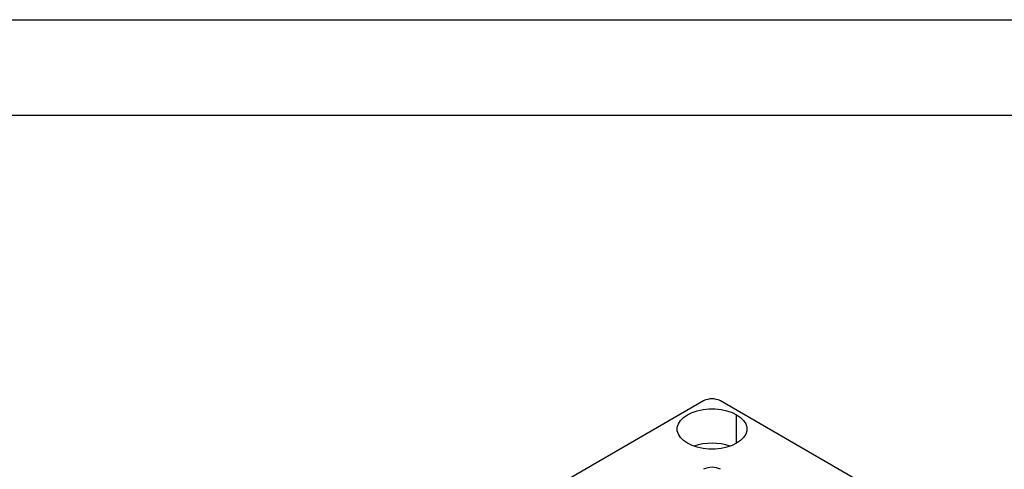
# Model space of a CAD drawing. Header units: millimetres. Extents: x 0 to 699, y 0 to 540.
# Tile 12 of 13: x 394 to 558, y 465 to 540. Entities that reach past the tile are written whole.
import ezdxf

# ---------------------------------------------------------------- set-up
doc = ezdxf.new("R2010")
doc.units = ezdxf.units.MM
doc.header["$LTSCALE"] = 2.5
doc.layers.add('TEXT', color=140, linetype='Continuous', lineweight=25)

msp = doc.modelspace()

# ---------------------------------------------------------------- linework, layer by layer
at = {"color": 7, "linetype": 'Continuous'}
msp.add_line((0.01, 539.76), (698.51, 539.76), dxfattribs=at)
for p, q in [((507.99, 476.36), (421.02, 426.15)), ((633.12, 405.74), (510.79, 476.36)), ((513.49, 469.31), (513.49, 474.04))]:
    msp.add_line(p, q)
at = {"flags": 128}
for points in [[(505.29, 469.31), (504.64, 469.75), (504.13, 470.26), (503.79, 470.81), (503.61, 471.38), (503.61, 471.97), (503.79, 472.54), (504.13, 473.09), (504.64, 473.59), (505.29, 474.04), (506.06, 474.42), (506.94, 474.71), (507.89, 474.91), (508.88, 475.01), (509.89, 475.01), (510.89, 474.91), (511.84, 474.71), (512.72, 474.42), (513.49, 474.04)], [(513.49, 474.04), (514.14, 473.59), (514.65, 473.09), (514.99, 472.54), (515.17, 471.97), (515.17, 471.38), (514.99, 470.81), (514.65, 470.26), (514.14, 469.75), (513.49, 469.31), (512.72, 468.93), (511.84, 468.64), (510.89, 468.44), (509.89, 468.34), (508.88, 468.34), (507.89, 468.44), (506.94, 468.64), (506.06, 468.93), (505.29, 469.31)]]:
    msp.add_lwpolyline(points, dxfattribs=at)
for centre, radius, start, end in [((509.39, 473.66), 3.04, 62.6097, 117.3903), ((509.39, 459.9), 9.42, 71.283, 108.717), ((509.39, 462.25), 3.07, 62.6097, 117.3903)]:
    msp.add_arc(centre, radius, start, end)
at = {"layer": 'TEXT'}
msp.add_line((15.87, 523.88), (682.62, 523.88), dxfattribs=at)

doc.saveas('drawing.dxf')
